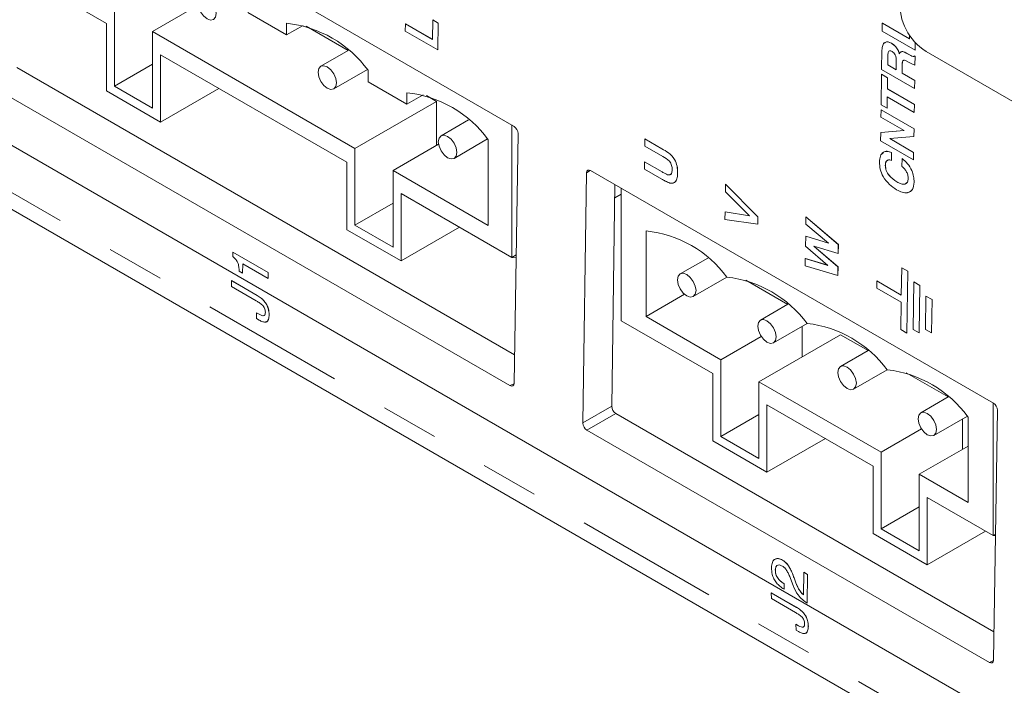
# Model space of a CAD drawing. Header units: inches. Extents: x 0.8 to 33.2, y 0.3 to 21.8.
# Tile 35 of 49: x 19.5 to 21.3, y 12.7 to 13.8. Entities that reach past the tile are written whole.
import ezdxf

# ---------------------------------------------------------------- set-up
doc = ezdxf.new("R2010")
doc.units = ezdxf.units.IN
doc.header["$MEASUREMENT"] = 0
doc.linetypes.add('PHANTOM', pattern=[0.5, 0.25, -0.05, 0.05, -0.05, 0.05, -0.05])

msp = doc.modelspace()

# ---------------------------------------------------------------- linework, layer by layer
at = {"color": 7, "linetype": 'Continuous', "lineweight": 15}
for p, q in [((19.4948, 14.1821), (20.4021, 13.6583)), ((23.3358, 11.4279), (18.6042, 14.1594)), ((18.6225, 14.0382), (23.3573, 11.3049)), ((19.5489, 13.9209), (19.6943, 13.837)), ((19.8534, 13.8685), (19.7744, 13.8229)), ((19.7082, 13.8611), (19.7082, 13.728)), ((20.0071, 13.8171), (19.9397, 13.856)), ((19.6943, 13.837), (19.6943, 13.72)), ((20.0071, 13.8372), (20.0071, 13.8171)), ((20.0357, 13.8336), (20.0071, 13.8171)), ((20.0412, 13.8321), (20.1142, 13.79)), ((20.2133, 13.8238), (20.2135, 13.8365)), ((20.2135, 13.8365), (20.2606, 13.8093)), ((20.2135, 13.8365), (20.2136, 13.8365)), ((20.2136, 13.8365), (20.2606, 13.8094)), ((20.2606, 13.8093), (20.2611, 13.843)), ((20.2611, 13.8431), (20.2705, 13.8376)), ((20.2611, 13.843), (20.2611, 13.8431)), ((20.2611, 13.843), (20.2705, 13.8376)), ((20.2705, 13.8376), (20.2698, 13.7913)), ((20.2705, 13.8376), (20.2698, 13.7912)), ((20.2705, 13.8376), (20.2705, 13.8376)), ((21.0413, 13.8238), (21.0415, 13.8375)), ((21.0415, 13.8375), (21.0416, 13.8376)), ((21.0415, 13.8375), (21.0885, 13.8104)), ((21.0416, 13.8376), (21.0885, 13.8105)), ((19.7744, 13.6898), (19.7744, 13.8229)), ((19.7744, 13.8229), (20.1258, 13.6201)), ((20.2698, 13.7912), (20.2133, 13.8238)), ((21.0985, 13.7908), (21.0413, 13.8238)), ((21.0885, 13.8104), (21.0886, 13.8171)), ((21.0572, 13.8026), (21.0573, 13.8027)), ((21.0987, 13.804), (21.0985, 13.7908)), ((21.0988, 13.8039), (21.0986, 13.7909)), ((19.7883, 13.6657), (19.7883, 13.7827)), ((19.7883, 13.7827), (20.1118, 13.5959)), ((20.1142, 13.79), (20.0665, 13.7625)), ((20.2698, 13.7912), (20.2698, 13.7913)), ((21.0403, 13.7572), (21.0408, 13.7908)), ((21.0511, 13.7819), (21.0508, 13.765)), ((21.0511, 13.7819), (21.0509, 13.765)), ((21.0511, 13.7819), (21.0511, 13.7819)), ((21.0693, 13.7891), (21.0694, 13.7892)), ((21.0818, 13.7863), (21.0911, 13.7812)), ((21.0818, 13.7862), (21.0818, 13.7863)), ((21.0818, 13.7862), (21.0911, 13.7812)), ((21.0911, 13.7812), (21.0911, 13.7812)), ((21.0969, 13.7807), (21.097, 13.7808)), ((21.0969, 13.7807), (21.0984, 13.7799)), ((21.097, 13.7808), (21.0984, 13.7799)), ((21.0984, 13.7799), (21.0981, 13.7646)), ((21.0984, 13.7799), (21.0982, 13.7647)), ((21.0984, 13.7799), (21.0984, 13.7799)), ((21.0985, 13.7908), (21.0986, 13.7909)), ((21.1176, 13.7884), (21.7137, 13.4443)), ((19.7744, 13.7663), (19.7082, 13.728)), ((21.0508, 13.765), (21.0655, 13.7565)), ((21.0508, 13.765), (21.0509, 13.765)), ((21.0509, 13.765), (21.0655, 13.7566)), ((21.0655, 13.7565), (21.0657, 13.7729)), ((21.076, 13.7648), (21.0757, 13.7506)), ((21.076, 13.7648), (21.0758, 13.7506)), ((21.076, 13.7648), (21.076, 13.7648)), ((21.0882, 13.7689), (21.0831, 13.7718)), ((21.0981, 13.7646), (21.0982, 13.7647)), ((19.5386, 13.7606), (20.403, 13.2616)), ((20.0891, 13.7233), (20.1474, 13.7569)), ((20.1485, 13.7355), (20.1485, 13.7556)), ((21.0394, 13.6957), (21.0402, 13.7487)), ((21.0402, 13.7487), (21.0505, 13.7428)), ((21.0402, 13.7487), (21.0403, 13.7487)), ((21.0975, 13.7242), (21.0403, 13.7572)), ((21.0403, 13.7487), (21.0506, 13.7428)), ((21.0757, 13.7506), (21.0977, 13.7379)), ((21.0757, 13.7506), (21.0758, 13.7506)), ((21.0758, 13.7506), (21.0978, 13.7379)), ((20.395, 13.2082), (19.4884, 13.7316)), ((19.7082, 13.728), (19.7744, 13.6898)), ((20.2159, 13.6966), (20.1485, 13.7355)), ((21.0505, 13.7428), (21.0502, 13.7231)), ((21.0506, 13.7428), (21.0503, 13.7232)), ((21.0505, 13.7428), (21.0506, 13.7428)), ((21.0977, 13.7379), (21.0975, 13.7242)), ((21.0978, 13.7379), (21.0976, 13.7242)), ((21.0977, 13.7379), (21.0978, 13.7379)), ((19.6943, 13.72), (19.7883, 13.6657)), ((19.8897, 13.7242), (19.7883, 13.6657)), ((20.2159, 13.7167), (20.2159, 13.6966)), ((20.2445, 13.7131), (20.2159, 13.6966)), ((20.25, 13.7116), (20.2672, 13.7017)), ((21.0502, 13.7231), (21.0503, 13.7232)), ((21.0502, 13.7231), (21.0971, 13.696)), ((21.0503, 13.7232), (21.0972, 13.6961)), ((21.0975, 13.7242), (21.0976, 13.7242)), ((20.2672, 13.7017), (20.1258, 13.6201)), ((20.2672, 13.6253), (20.2672, 13.7017)), ((21.0497, 13.6898), (21.0394, 13.6957)), ((21.05, 13.7095), (21.0497, 13.6898)), ((21.0501, 13.7094), (21.0498, 13.6898)), ((21.0969, 13.6824), (21.05, 13.7095)), ((21.0971, 13.696), (21.0969, 13.6824)), ((21.0972, 13.6961), (21.097, 13.6824)), ((21.0971, 13.696), (21.0972, 13.6961)), ((21.0391, 13.6744), (21.0393, 13.6872)), ((21.0393, 13.6872), (21.0965, 13.6542)), ((21.0393, 13.6872), (21.0394, 13.6872)), ((21.0394, 13.6872), (21.0966, 13.6542)), ((21.0497, 13.6898), (21.0498, 13.6898)), ((21.0969, 13.6824), (21.097, 13.6824)), ((20.323, 13.6695), (20.2753, 13.642)), ((20.398, 13.4308), (20.398, 13.6607)), ((21.0792, 13.6513), (21.0391, 13.6744)), ((20.409, 13.646), (20.4022, 13.2124)), ((21.0385, 13.6334), (21.0387, 13.6478)), ((21.0387, 13.6478), (21.0792, 13.6513)), ((21.0387, 13.6478), (21.0388, 13.6478)), ((21.0388, 13.6478), (21.0791, 13.6513)), ((21.0965, 13.6542), (21.0963, 13.6405)), ((21.0966, 13.6542), (21.0964, 13.6405)), ((21.0965, 13.6542), (21.0966, 13.6542)), ((20.271, 13.6275), (20.192, 13.5818)), ((20.2979, 13.6027), (20.3562, 13.6364)), ((20.3573, 13.4864), (20.3573, 13.6351)), ((20.629, 13.6238), (20.6292, 13.6365)), ((20.6292, 13.6365), (20.6588, 13.6194)), ((20.6292, 13.6365), (20.6587, 13.6194)), ((20.6292, 13.6365), (20.6292, 13.6365)), ((21.0957, 13.6004), (21.0385, 13.6334)), ((21.0963, 13.6405), (21.0546, 13.637)), ((21.0546, 13.637), (21.0959, 13.6132)), ((21.0547, 13.637), (21.0959, 13.6132)), ((21.0963, 13.6405), (21.0964, 13.6405)), ((20.1258, 13.6201), (20.1258, 13.487)), ((20.6603, 13.6057), (20.629, 13.6238)), ((20.6587, 13.6194), (20.6588, 13.6194)), ((21.0574, 13.613), (21.0572, 13.5993)), ((21.0575, 13.613), (21.0573, 13.5994)), ((21.0574, 13.613), (21.0575, 13.613)), ((21.0959, 13.6132), (21.0957, 13.6004)), ((21.0959, 13.6132), (21.0958, 13.6004)), ((21.0959, 13.6132), (21.0959, 13.6132)), ((20.1118, 13.5959), (20.1118, 13.4789)), ((20.6284, 13.5842), (20.6286, 13.5968)), ((20.6286, 13.5968), (20.6287, 13.5969)), ((20.6286, 13.5968), (20.6592, 13.5792)), ((20.6287, 13.5969), (20.6593, 13.5792)), ((21.0572, 13.5993), (21.0573, 13.5994)), ((21.0755, 13.5887), (21.0757, 13.6024)), ((21.0757, 13.6024), (21.0758, 13.6024)), ((21.0957, 13.6004), (21.0958, 13.6004)), ((20.192, 13.4487), (20.192, 13.5818)), ((20.192, 13.5818), (20.3573, 13.4864)), ((20.5216, 13.1434), (20.5278, 13.5774)), ((20.535, 13.5816), (21.2344, 13.1778)), ((20.6584, 13.5669), (20.6284, 13.5842)), ((20.6592, 13.5792), (20.6593, 13.5792)), ((20.6687, 13.5742), (20.6688, 13.5742)), ((20.686, 13.5781), (20.686, 13.5781)), ((21.0467, 13.5904), (21.0468, 13.5904)), ((20.5773, 13.5571), (20.5719, 13.1724)), ((20.769, 13.5447), (20.7692, 13.5582)), ((20.7692, 13.5582), (20.8253, 13.5014)), ((20.7692, 13.5582), (20.7693, 13.5582)), ((20.7693, 13.5582), (20.8254, 13.5014)), ((21.0665, 13.5621), (21.0666, 13.5621)), ((21.0966, 13.5615), (21.0967, 13.5616)), ((20.2059, 13.5417), (20.398, 13.4308)), ((20.2059, 13.4246), (20.2059, 13.5417)), ((20.5881, 13.5405), (20.577, 13.5341)), ((20.5881, 13.5509), (20.5881, 13.321)), ((20.8107, 13.5032), (20.769, 13.5447)), ((20.192, 13.5252), (20.1258, 13.487)), ((20.7683, 13.4966), (20.7685, 13.51)), ((20.7685, 13.51), (20.8107, 13.5032)), ((20.7685, 13.51), (20.7686, 13.51)), ((20.7686, 13.51), (20.8107, 13.5032)), ((20.8251, 13.4884), (20.7683, 13.4966)), ((20.8253, 13.5014), (20.8251, 13.4884)), ((20.8254, 13.5014), (20.8252, 13.4884)), ((20.8253, 13.5014), (20.8254, 13.5014)), ((20.9087, 13.4884), (20.9089, 13.5013)), ((20.9089, 13.5014), (20.9652, 13.4533)), ((20.9089, 13.5013), (20.9089, 13.5014)), ((20.9089, 13.5013), (20.9651, 13.4533)), ((20.1118, 13.4789), (20.2059, 13.4246)), ((20.1258, 13.487), (20.192, 13.4487)), ((20.3072, 13.4831), (20.2059, 13.4246)), ((20.6313, 13.4769), (20.6313, 13.3282)), ((20.8251, 13.4884), (20.8252, 13.4884)), ((20.948, 13.4554), (20.9087, 13.4884)), ((20.9081, 13.4502), (20.9084, 13.4675)), ((20.9084, 13.4675), (20.9478, 13.4555)), ((20.9084, 13.4675), (20.948, 13.4554)), ((20.9084, 13.4675), (20.9084, 13.4675)), ((19.9138, 13.4323), (19.9139, 13.44)), ((19.9139, 13.44), (19.914, 13.4401)), ((19.9139, 13.44), (19.9752, 13.4047)), ((19.9753, 13.4047), (19.914, 13.4401)), ((20.9467, 13.417), (20.9081, 13.4502)), ((20.9649, 13.4376), (20.9225, 13.4506)), ((20.9225, 13.4506), (20.9645, 13.4144)), ((20.9227, 13.4505), (20.9646, 13.4145)), ((20.9652, 13.4533), (20.9649, 13.4377)), ((20.9651, 13.4533), (20.9649, 13.4376)), ((20.9649, 13.4376), (20.9649, 13.4377)), ((20.9651, 13.4533), (20.9652, 13.4533)), ((20.398, 13.4308), (20.4057, 13.4352)), ((20.398, 13.4308), (20.4057, 13.4352)), ((20.4056, 13.4301), (20.398, 13.4308)), ((20.7384, 13.4297), (20.6907, 13.4022)), ((20.9076, 13.4162), (20.9078, 13.4292)), ((20.9078, 13.4292), (20.9467, 13.417)), ((20.9078, 13.4292), (20.9079, 13.4292)), ((20.9079, 13.4292), (20.9466, 13.4171)), ((19.9307, 13.4035), (19.925, 13.4068)), ((19.9309, 13.4197), (19.9307, 13.4035)), ((19.9307, 13.4035), (19.931, 13.4196)), ((19.9307, 13.4035), (19.9307, 13.4035)), ((19.975, 13.3942), (19.9309, 13.4197)), ((19.9752, 13.4047), (19.975, 13.3942)), ((19.9751, 13.3942), (19.9753, 13.4047)), ((19.9752, 13.4047), (19.9753, 13.4047)), ((20.9643, 13.3994), (20.9076, 13.4162)), ((20.9645, 13.4144), (20.9643, 13.3994)), ((20.9646, 13.4145), (20.9644, 13.3994)), ((20.9645, 13.4144), (20.9646, 13.4145)), ((21.0751, 13.4128), (21.0744, 13.3654)), ((21.0857, 13.4067), (21.0751, 13.4128)), ((21.0751, 13.4128), (21.0752, 13.4128)), ((21.0858, 13.4067), (21.0752, 13.4128)), ((21.0841, 13.2996), (21.0857, 13.4067)), ((21.0842, 13.2996), (21.0858, 13.4067)), ((21.0857, 13.4067), (21.0858, 13.4067)), ((19.9114, 13.3904), (19.9115, 13.3905)), ((19.9115, 13.3802), (19.9114, 13.3904)), ((19.9114, 13.3904), (19.9559, 13.3647)), ((19.9115, 13.3905), (19.956, 13.3648)), ((19.975, 13.3942), (19.9751, 13.3942)), ((20.7133, 13.3629), (20.7716, 13.3966)), ((20.8046, 13.3915), (20.8776, 13.3493)), ((20.9643, 13.3994), (20.9644, 13.3994)), ((21.032, 13.3899), (21.0318, 13.3776)), ((21.032, 13.3899), (21.0321, 13.39)), ((21.0744, 13.3654), (21.032, 13.3899)), ((21.0744, 13.3655), (21.0321, 13.39)), ((21.0962, 13.3882), (21.0949, 13.3058)), ((21.1068, 13.3821), (21.0962, 13.3882)), ((21.1068, 13.3821), (21.0962, 13.3882)), ((21.0962, 13.3882), (21.0962, 13.3882)), ((19.9543, 13.3555), (19.9115, 13.3802)), ((21.0318, 13.3776), (21.0742, 13.3531)), ((21.1055, 13.2997), (21.1068, 13.3821)), ((21.1056, 13.2997), (21.1068, 13.3821)), ((21.1068, 13.3821), (21.1068, 13.3821)), ((19.9559, 13.3647), (19.956, 13.3648)), ((19.9684, 13.3549), (19.9685, 13.3549)), ((20.6982, 13.3668), (20.6313, 13.3282)), ((21.0742, 13.3531), (21.0735, 13.3057)), ((21.1172, 13.3636), (21.1163, 13.3059)), ((21.1279, 13.3575), (21.1172, 13.3636)), ((21.1278, 13.3575), (21.1172, 13.3636)), ((21.1172, 13.3636), (21.1172, 13.3636)), ((21.1269, 13.2998), (21.1278, 13.3575)), ((21.127, 13.2998), (21.1279, 13.3575)), ((21.1278, 13.3575), (21.1279, 13.3575)), ((19.9551, 13.3246), (19.955, 13.3348)), ((19.955, 13.3348), (19.9597, 13.3321)), ((19.955, 13.3348), (19.9551, 13.3348)), ((19.9551, 13.3348), (19.9597, 13.3321)), ((20.8776, 13.3494), (20.8299, 13.3218)), ((19.9596, 13.322), (19.9551, 13.3246)), ((19.9597, 13.3321), (19.9597, 13.3321)), ((19.9768, 13.3313), (19.9769, 13.3313)), ((20.5881, 13.321), (20.7472, 13.2292)), ((20.6313, 13.3282), (20.7611, 13.2533)), ((20.8525, 13.2826), (20.9108, 13.3162)), ((20.9025, 13.3114), (20.9025, 13.2585)), ((21.0735, 13.3057), (21.0841, 13.2996)), ((21.0949, 13.3058), (21.1055, 13.2997)), ((21.1163, 13.3059), (21.1269, 13.2998)), ((20.8311, 13.2937), (20.7611, 13.2533)), ((20.9687, 13.2967), (20.8273, 13.2151)), ((20.9687, 13.2967), (21.0168, 13.269)), ((21.0841, 13.2996), (21.0842, 13.2996)), ((21.1055, 13.2997), (21.1056, 13.2997)), ((21.1269, 13.2998), (21.127, 13.2998)), ((21.0168, 13.269), (20.9691, 13.2415)), ((20.7611, 13.2533), (20.7611, 13.1202)), ((20.9917, 13.2022), (21.05, 13.2359)), ((20.7472, 13.2292), (20.7472, 13.1122)), ((20.8273, 13.2151), (21.0395, 13.0926)), ((20.8273, 13.082), (20.8273, 13.2151)), ((21.083, 13.2307), (21.156, 13.1886)), ((21.156, 13.1887), (21.1083, 13.1611)), ((20.8412, 13.0579), (20.8412, 13.1749)), ((20.8412, 13.1749), (21.0255, 13.0685)), ((21.2337, 12.9483), (21.2337, 13.1782)), ((21.2414, 13.1655), (21.2345, 12.7319)), ((20.5788, 13.1601), (21.2353, 12.7811)), ((20.8273, 13.1584), (20.7611, 13.1202)), ((21.1309, 13.1219), (21.1892, 13.1555)), ((21.1809, 13.0978), (21.1809, 13.1507)), ((21.1903, 13.0055), (21.1903, 13.1542)), ((21.2273, 12.7277), (20.5286, 13.1311)), ((21.1095, 13.133), (21.0395, 13.0926)), ((20.7611, 13.1202), (20.8273, 13.082)), ((20.9426, 13.1164), (20.8412, 13.0579)), ((20.7472, 13.1122), (20.8412, 13.0579)), ((21.1903, 13.1032), (21.1057, 13.0544)), ((21.0395, 13.0926), (21.0395, 12.9595)), ((21.0255, 13.0685), (21.0255, 12.9515)), ((21.1057, 12.9213), (21.1057, 13.0544)), ((21.1057, 13.0544), (21.1903, 13.0055)), ((21.1196, 13.0142), (21.2337, 12.9483)), ((21.1196, 12.8972), (21.1196, 13.0142)), ((21.1057, 12.9977), (21.0395, 12.9595)), ((21.0395, 12.9595), (21.1057, 12.9213)), ((21.0255, 12.9515), (21.1196, 12.8972)), ((21.2209, 12.9557), (21.1196, 12.8972)), ((21.2337, 12.9483), (21.238, 12.9507)), ((21.2337, 12.9483), (21.238, 12.9507)), ((21.2379, 12.9479), (21.2337, 12.9483)), ((20.8682, 12.9054), (20.8683, 12.9055)), ((20.8809, 12.8917), (20.881, 12.8917)), ((20.8557, 12.8883), (20.8558, 12.8883)), ((20.8868, 12.8612), (20.882, 12.8737)), ((20.8883, 12.8746), (20.8884, 12.8747)), ((20.8883, 12.8746), (20.8916, 12.8658)), ((20.8916, 12.8659), (20.8884, 12.8747)), ((20.9045, 12.8451), (20.9051, 12.8841)), ((20.9051, 12.8841), (20.9052, 12.8842)), ((20.9051, 12.8841), (20.9116, 12.8804)), ((20.9117, 12.8804), (20.9052, 12.8842)), ((20.9116, 12.8804), (20.9109, 12.8309)), ((20.911, 12.8309), (20.9117, 12.8804)), ((20.9116, 12.8804), (20.9117, 12.8804)), ((20.8618, 12.8719), (20.8618, 12.872)), ((20.8709, 12.855), (20.8711, 12.8645)), ((20.871, 12.8645), (20.8709, 12.855)), ((20.871, 12.8645), (20.8711, 12.8645)), ((20.8916, 12.8658), (20.8916, 12.8659)), ((20.8486, 12.8487), (20.8487, 12.8488)), ((20.8488, 12.8386), (20.8486, 12.8487)), ((20.8486, 12.8487), (20.8924, 12.8234)), ((20.8487, 12.8488), (20.8925, 12.8235)), ((20.8709, 12.855), (20.8709, 12.855)), ((20.896, 12.8558), (20.8961, 12.8558)), ((20.8909, 12.8143), (20.8488, 12.8386)), ((20.8924, 12.8234), (20.8925, 12.8235)), ((20.9109, 12.8309), (20.911, 12.8309)), ((20.9047, 12.8137), (20.9048, 12.8137)), ((20.8917, 12.7839), (20.8915, 12.794)), ((20.8915, 12.794), (20.8961, 12.7913)), ((20.8915, 12.794), (20.8916, 12.794)), ((20.8916, 12.794), (20.8962, 12.7913)), ((20.8961, 12.7913), (20.8962, 12.7913)), ((20.913, 12.7905), (20.9131, 12.7905)), ((20.8961, 12.7813), (20.8917, 12.7839))]:
    msp.add_line(p, q, dxfattribs=at)
at = {"color": 7, "linetype": 'PHANTOM', "lineweight": 0}
for p, q in [((23.3383, 11.345), (18.6042, 14.0779)), ((20.5342, 13.5819), (20.5278, 13.5774)), ((20.395, 13.2082), (20.4021, 13.2115)), ((20.5216, 13.1434), (20.5719, 13.1724)), ((20.5788, 13.1601), (20.5286, 13.1311)), ((21.2273, 12.7277), (21.2345, 12.731))]:
    msp.add_line(p, q, dxfattribs=at)
at = {"color": 7, "linetype": 'Continuous', "lineweight": 15, "flags": 128}
for points in [[(19.853, 13.8727), (19.8542, 13.8649), (19.8577, 13.8569), (19.8629, 13.8499), (19.869, 13.8449), (19.8752, 13.8428), (19.8804, 13.8438), (19.8838, 13.8478), (19.885, 13.8542), (19.8838, 13.862), (19.8804, 13.87), (19.8752, 13.877), (19.869, 13.8819), (19.8629, 13.884), (19.8577, 13.883), (19.8542, 13.879), (19.853, 13.8727)], [(20.0618, 13.7521), (20.063, 13.7444), (20.0665, 13.7363), (20.0717, 13.7293), (20.0778, 13.7244), (20.084, 13.7223), (20.0891, 13.7233), (20.0926, 13.7273), (20.0938, 13.7336), (20.0926, 13.7414), (20.0891, 13.7494), (20.084, 13.7564), (20.0778, 13.7614), (20.0717, 13.7635), (20.0665, 13.7625), (20.063, 13.7585), (20.0618, 13.7521)], [(20.2706, 13.6316), (20.2718, 13.6238), (20.2753, 13.6158), (20.2805, 13.6088), (20.2866, 13.6039), (20.2927, 13.6017), (20.2979, 13.6027), (20.3014, 13.6067), (20.3026, 13.6131), (20.3014, 13.6209), (20.2979, 13.6289), (20.2927, 13.6359), (20.2866, 13.6408), (20.2805, 13.643), (20.2753, 13.642), (20.2718, 13.638), (20.2706, 13.6316)], [(20.686, 13.3918), (20.6872, 13.384), (20.6907, 13.376), (20.6959, 13.369), (20.702, 13.3641), (20.7081, 13.3619), (20.7133, 13.3629), (20.7168, 13.3669), (20.718, 13.3733), (20.7168, 13.3811), (20.7133, 13.3891), (20.7081, 13.3961), (20.702, 13.401), (20.6959, 13.4032), (20.6907, 13.4022), (20.6872, 13.3982), (20.686, 13.3918)], [(20.8252, 13.3114), (20.8264, 13.3037), (20.8299, 13.2957), (20.8351, 13.2887), (20.8412, 13.2837), (20.8473, 13.2816), (20.8525, 13.2826), (20.856, 13.2866), (20.8572, 13.293), (20.856, 13.3007), (20.8525, 13.3087), (20.8473, 13.3157), (20.8412, 13.3207), (20.8351, 13.3228), (20.8299, 13.3218), (20.8264, 13.3178), (20.8252, 13.3114)], [(20.9644, 13.2311), (20.9656, 13.2233), (20.9691, 13.2153), (20.9743, 13.2083), (20.9804, 13.2034), (20.9865, 13.2012), (20.9917, 13.2022), (20.9952, 13.2062), (20.9964, 13.2126), (20.9952, 13.2204), (20.9917, 13.2284), (20.9865, 13.2354), (20.9804, 13.2403), (20.9743, 13.2425), (20.9691, 13.2415), (20.9656, 13.2375), (20.9644, 13.2311)], [(21.1036, 13.1507), (21.1048, 13.143), (21.1083, 13.135), (21.1135, 13.1279), (21.1196, 13.123), (21.1257, 13.1209), (21.1309, 13.1219), (21.1344, 13.1259), (21.1356, 13.1322), (21.1344, 13.14), (21.1309, 13.148), (21.1257, 13.155), (21.1196, 13.16), (21.1135, 13.1621), (21.1083, 13.1611), (21.1048, 13.1571), (21.1036, 13.1507)]]:
    msp.add_lwpolyline(points, dxfattribs=at)
at = {"color": 7, "linetype": 'Continuous', "lineweight": 15}
for centre, radius, start, end in [((21.1686, 13.8703), 0.0965, 176.1145, 238.1019), ((19.9855, 13.6364), 0.202, 36.1576, 83.8477), ((20.1943, 13.5159), 0.202, 36.1576, 83.8478), ((20.6101, 13.2771), 0.2009, 36.4735, 83.9306), ((20.7485, 13.1958), 0.2021, 36.5769, 83.4285), ((20.8877, 13.1154), 0.2021, 36.5769, 83.4285), ((21.0264, 13.034), 0.2032, 36.2612, 83.347)]:
    msp.add_arc(centre, radius, start, end, dxfattribs=at)
for centre, major_axis, ratio, start_param, end_param in [((20.4019, 13.65), (-0.00486, 0.00874), 0.589507, 3.938034, 5.506092), ((20.5349, 13.5733), (-0.00488, 0.00877), 0.585215, 5.509595, 7.077653), ((20.3951, 13.2165), (-0.00488, 0.00875), 0.586305, 2.365259, 3.933317), ((20.5789, 13.1683), (-0.00487, 0.00873), 0.588449, 0.795438, 2.363496), ((21.2343, 13.1695), (-0.00486, 0.00874), 0.589507, 3.938034, 5.506092), ((20.5287, 13.1393), (-0.00487, 0.00873), 0.588449, 0.795438, 2.363496), ((21.2274, 12.736), (-0.00488, 0.00875), 0.586305, 2.365259, 3.933317)]:
    msp.add_ellipse(centre, major_axis=major_axis, ratio=ratio, start_param=start_param, end_param=end_param, dxfattribs=at)
for points, knots in [([(21.0408, 13.7908), (21.0411, 13.7936), (21.0415, 13.7994), (21.0455, 13.8044), (21.0512, 13.8055), (21.0552, 13.8036), (21.0572, 13.8026)], [0, 0, 0, 0, 0.2805214, 0.5599302, 0.7797283, 1, 1, 1, 1]), ([(21.0453, 13.8027), (21.0456, 13.8032), (21.0469, 13.8051), (21.0514, 13.8054), (21.0553, 13.8036), (21.0573, 13.8027)], [0, 0, 0, 0, 0.140013, 0.569543, 1, 1, 1, 1]), ([(21.0572, 13.8026), (21.0599, 13.8008), (21.0647, 13.7977), (21.0679, 13.7917), (21.0693, 13.7891)], [0, 0, 0, 0, 0.560436, 1, 1, 1, 1]), ([(21.0573, 13.8027), (21.06, 13.8009), (21.0648, 13.7977), (21.068, 13.7918), (21.0694, 13.7892)], [0, 0, 0, 0, 0.560433, 1, 1, 1, 1]), ([(21.0585, 13.7881), (21.0577, 13.7885), (21.0561, 13.7893), (21.0538, 13.7894), (21.0514, 13.7873), (21.0512, 13.7841), (21.0511, 13.7819)], [0, 0, 0, 0, 0.187514, 0.374424, 0.561142, 1, 1, 1, 1]), ([(21.0543, 13.7892), (21.0542, 13.7892), (21.0533, 13.7892), (21.0516, 13.7872), (21.0513, 13.7841), (21.0511, 13.7819)], [0, 0, 0, 0, 0.047814, 0.332023, 1, 1, 1, 1]), ([(21.0657, 13.7729), (21.0657, 13.7744), (21.0656, 13.7774), (21.0643, 13.7822), (21.0615, 13.7861), (21.0595, 13.7874), (21.0585, 13.7881)], [0, 0, 0, 0, 0.281278, 0.560531, 0.779574, 1, 1, 1, 1]), ([(21.0693, 13.7891), (21.0697, 13.7882), (21.0703, 13.7866), (21.0708, 13.785), (21.071, 13.7843)], [0, 0, 0, 0, 0.559733, 1, 1, 1, 1]), ([(21.0694, 13.7892), (21.0697, 13.7883), (21.0704, 13.7867), (21.0708, 13.785), (21.071, 13.7843)], [0, 0, 0, 0, 0.559733, 1, 1, 1, 1]), ([(21.071, 13.7843), (21.0711, 13.7846), (21.0714, 13.7852), (21.0718, 13.7857), (21.0719, 13.786)], [0, 0, 0, 0, 0.5599785, 1, 1, 1, 1]), ([(21.0719, 13.786), (21.0726, 13.7866), (21.0739, 13.7879), (21.0773, 13.7883), (21.0801, 13.787), (21.0818, 13.7862)], [0, 0, 0, 0, 0.280146, 0.560261, 1, 1, 1, 1]), ([(21.0731, 13.7869), (21.0734, 13.7872), (21.0744, 13.7881), (21.0774, 13.7883), (21.0802, 13.787), (21.0818, 13.7863)], [0, 0, 0, 0, 0.151665, 0.481775, 1, 1, 1, 1]), ([(21.0911, 13.7812), (21.0924, 13.7805), (21.0942, 13.7795), (21.0959, 13.7796), (21.0963, 13.78), (21.0964, 13.7801)], [0, 0, 0, 0, 0.665824, 0.926163, 1, 1, 1, 1]), ([(21.0911, 13.7812), (21.0924, 13.7804), (21.0941, 13.7794), (21.0962, 13.7796), (21.0967, 13.7804), (21.0969, 13.7807)], [0, 0, 0, 0, 0.560572, 0.779748, 1, 1, 1, 1]), ([(21.0831, 13.7718), (21.0819, 13.7724), (21.0802, 13.7732), (21.0782, 13.7729), (21.0762, 13.7708), (21.076, 13.7675), (21.076, 13.7648)], [0, 0, 0, 0, 0.250195, 0.375604, 0.501025, 1, 1, 1, 1]), ([(21.079, 13.7729), (21.0788, 13.7729), (21.0781, 13.7728), (21.0763, 13.7708), (21.0761, 13.7675), (21.076, 13.7648)], [0, 0, 0, 0, 0.08408, 0.268059, 1, 1, 1, 1]), ([(21.0981, 13.7646), (21.0963, 13.7652), (21.093, 13.7663), (21.0897, 13.7681), (21.0882, 13.7689)], [0, 0, 0, 0, 0.559098, 1, 1, 1, 1]), ([(20.6587, 13.6194), (20.6625, 13.6173), (20.6702, 13.613), (20.681, 13.6026), (20.6857, 13.5889), (20.6859, 13.5817), (20.686, 13.5781)], [0, 0, 0, 0, 0.2822199, 0.5591899, 0.7788655, 1, 1, 1, 1]), ([(20.6588, 13.6194), (20.6626, 13.6173), (20.6702, 13.6131), (20.6811, 13.6026), (20.6858, 13.5889), (20.686, 13.5817), (20.686, 13.5781)], [0, 0, 0, 0, 0.28222, 0.559189, 0.778866, 1, 1, 1, 1]), ([(21.0365, 13.5963), (21.0368, 13.6), (21.0374, 13.6074), (21.0426, 13.6138), (21.0497, 13.6156), (21.0548, 13.6139), (21.0574, 13.613)], [0, 0, 0, 0, 0.280217, 0.559631, 0.779636, 1, 1, 1, 1]), ([(21.0411, 13.6104), (21.0419, 13.6115), (21.0439, 13.6146), (21.0499, 13.6156), (21.0549, 13.6139), (21.0575, 13.613)], [0, 0, 0, 0, 0.224622, 0.611995, 1, 1, 1, 1]), ([(20.6766, 13.5831), (20.6765, 13.5855), (20.6764, 13.5891), (20.6743, 13.5943), (20.6696, 13.6013), (20.6644, 13.6038), (20.6603, 13.6057)], [0, 0, 0, 0, 0.250019, 0.375145, 0.500353, 1, 1, 1, 1]), ([(21.0664, 13.5484), (21.0621, 13.5511), (21.0537, 13.5566), (21.0432, 13.5697), (21.0371, 13.5842), (21.0367, 13.5922), (21.0365, 13.5963)], [0, 0, 0, 0, 0.280714, 0.56002, 0.779726, 1, 1, 1, 1]), ([(21.0572, 13.5993), (21.0555, 13.5998), (21.0522, 13.6009), (21.0488, 13.5986), (21.047, 13.5949), (21.0468, 13.5919), (21.0467, 13.5904)], [0, 0, 0, 0, 0.279547, 0.558868, 0.779218, 1, 1, 1, 1]), ([(21.0517, 13.5998), (21.0507, 13.5994), (21.0486, 13.5985), (21.0471, 13.5949), (21.0469, 13.5919), (21.0468, 13.5904)], [0, 0, 0, 0, 0.3336436, 0.6664955, 1, 1, 1, 1]), ([(21.0757, 13.6024), (21.0791, 13.5997), (21.0857, 13.5943), (21.0927, 13.5824), (21.0962, 13.5711), (21.0965, 13.5647), (21.0966, 13.5615)], [0, 0, 0, 0, 0.279853, 0.559059, 0.779325, 1, 1, 1, 1]), ([(21.0758, 13.6024), (21.0791, 13.5997), (21.0857, 13.5943), (21.0927, 13.5825), (21.0963, 13.5711), (21.0965, 13.5648), (21.0967, 13.5616)], [0, 0, 0, 0, 0.279853, 0.559059, 0.779323, 1, 1, 1, 1]), ([(20.6592, 13.5792), (20.661, 13.5781), (20.6641, 13.5763), (20.6673, 13.5748), (20.6687, 13.5742)], [0, 0, 0, 0, 0.560179, 1, 1, 1, 1]), ([(20.6593, 13.5792), (20.6611, 13.5782), (20.6642, 13.5763), (20.6674, 13.5749), (20.6688, 13.5742)], [0, 0, 0, 0, 0.560179, 1, 1, 1, 1]), ([(20.6687, 13.5742), (20.67, 13.574), (20.6727, 13.5736), (20.676, 13.5766), (20.6764, 13.5806), (20.6766, 13.5831)], [0, 0, 0, 0, 0.280067, 0.560124, 1, 1, 1, 1]), ([(20.6688, 13.5742), (20.6702, 13.5739), (20.6722, 13.5735), (20.6735, 13.5748), (20.6739, 13.5752)], [0, 0, 0, 0, 0.67195, 1, 1, 1, 1]), ([(20.686, 13.5781), (20.6859, 13.5751), (20.6857, 13.5691), (20.6831, 13.5625), (20.6784, 13.5592), (20.6746, 13.5597), (20.6727, 13.5599)], [0, 0, 0, 0, 0.28103, 0.560407, 0.780283, 1, 1, 1, 1]), ([(20.686, 13.5781), (20.6859, 13.5752), (20.6857, 13.5692), (20.6833, 13.5624), (20.6799, 13.5607), (20.6784, 13.56)], [0, 0, 0, 0, 0.364782, 0.727418, 1, 1, 1, 1]), ([(21.0467, 13.5904), (21.047, 13.5875), (21.0475, 13.5817), (21.0548, 13.5698), (21.0618, 13.5652), (21.0665, 13.5621)], [0, 0, 0, 0, 0.249903, 0.50001, 1, 1, 1, 1]), ([(21.0468, 13.5904), (21.0471, 13.5875), (21.0476, 13.5817), (21.0549, 13.5699), (21.0619, 13.5652), (21.0666, 13.5621)], [0, 0, 0, 0, 0.249903, 0.50001, 1, 1, 1, 1]), ([(21.0863, 13.5675), (21.0862, 13.5696), (21.086, 13.5739), (21.0833, 13.5803), (21.0796, 13.5855), (21.0769, 13.5877), (21.0755, 13.5887)], [0, 0, 0, 0, 0.280165, 0.559421, 0.779484, 1, 1, 1, 1]), ([(20.6727, 13.5599), (20.67, 13.561), (20.6653, 13.5629), (20.6605, 13.5657), (20.6584, 13.5669)], [0, 0, 0, 0, 0.559743, 1, 1, 1, 1]), ([(21.0966, 13.5615), (21.0961, 13.5569), (21.095, 13.5476), (21.0863, 13.5422), (21.0762, 13.5433), (21.0697, 13.5467), (21.0664, 13.5484)], [0, 0, 0, 0, 0.2795116, 0.558311, 0.7788906, 1, 1, 1, 1]), ([(21.0665, 13.5621), (21.0691, 13.5607), (21.0742, 13.5581), (21.0809, 13.5574), (21.0856, 13.5608), (21.0861, 13.5653), (21.0863, 13.5675)], [0, 0, 0, 0, 0.28117, 0.560966, 0.780299, 1, 1, 1, 1]), ([(21.0666, 13.5621), (21.0691, 13.5608), (21.0741, 13.5582), (21.0806, 13.5572), (21.0829, 13.5595), (21.0836, 13.5603)], [0, 0, 0, 0, 0.4020019, 0.8020393, 1, 1, 1, 1]), ([(21.0967, 13.5616), (21.0962, 13.5568), (21.0952, 13.5474), (21.0887, 13.5446), (21.0854, 13.5432)], [0, 0, 0, 0, 0.503634, 1, 1, 1, 1]), ([(19.925, 13.4068), (19.9247, 13.4093), (19.9243, 13.4143), (19.923, 13.4219), (19.9184, 13.4282), (19.9153, 13.4309), (19.9138, 13.4323)], [0, 0, 0, 0, 0.28118, 0.560747, 0.779331, 1, 1, 1, 1]), ([(19.9654, 13.3478), (19.9633, 13.3494), (19.9597, 13.3524), (19.956, 13.3546), (19.9543, 13.3555)], [0, 0, 0, 0, 0.559172, 1, 1, 1, 1]), ([(19.9559, 13.3647), (19.9583, 13.3633), (19.9626, 13.3607), (19.9666, 13.3566), (19.9684, 13.3549)], [0, 0, 0, 0, 0.560527, 1, 1, 1, 1]), ([(19.956, 13.3648), (19.9584, 13.3633), (19.9627, 13.3608), (19.9667, 13.3567), (19.9685, 13.3549)], [0, 0, 0, 0, 0.560527, 1, 1, 1, 1]), ([(19.9684, 13.3549), (19.9699, 13.3528), (19.973, 13.3487), (19.9762, 13.3402), (19.9766, 13.3347), (19.9768, 13.3313)], [0, 0, 0, 0, 0.279872, 0.559884, 1, 1, 1, 1]), ([(19.9685, 13.3549), (19.97, 13.3529), (19.9731, 13.3488), (19.9763, 13.3402), (19.9767, 13.3347), (19.9769, 13.3313)], [0, 0, 0, 0, 0.279872, 0.559884, 1, 1, 1, 1]), ([(19.9597, 13.3321), (19.9611, 13.3313), (19.9641, 13.3298), (19.968, 13.3293), (19.9701, 13.3319), (19.9702, 13.3344), (19.9703, 13.3357)], [0, 0, 0, 0, 0.281266, 0.560555, 0.779572, 1, 1, 1, 1]), ([(19.9703, 13.3357), (19.9702, 13.3368), (19.9701, 13.339), (19.9691, 13.3424), (19.9674, 13.3455), (19.9661, 13.347), (19.9654, 13.3478)], [0, 0, 0, 0, 0.280382, 0.560124, 0.779982, 1, 1, 1, 1]), ([(19.9768, 13.3313), (19.9766, 13.3285), (19.9762, 13.3228), (19.9721, 13.3179), (19.9657, 13.3187), (19.9617, 13.3209), (19.9596, 13.322)], [0, 0, 0, 0, 0.28029, 0.558918, 0.778905, 1, 1, 1, 1]), ([(19.9597, 13.3321), (19.9612, 13.3314), (19.9641, 13.3299), (19.9677, 13.3292), (19.9687, 13.3306), (19.9689, 13.331)], [0, 0, 0, 0, 0.423437, 0.843899, 1, 1, 1, 1]), ([(19.9769, 13.3313), (19.9767, 13.3286), (19.9762, 13.3232), (19.9735, 13.3185), (19.971, 13.3187), (19.9708, 13.3188)], [0, 0, 0, 0, 0.483551, 0.964234, 1, 1, 1, 1]), ([(20.8492, 12.8922), (20.8494, 12.8955), (20.8498, 12.9022), (20.8547, 12.9077), (20.8613, 12.9086), (20.8659, 12.9065), (20.8682, 12.9054)], [0, 0, 0, 0, 0.280826, 0.559091, 0.779671, 1, 1, 1, 1]), ([(20.8683, 12.9055), (20.8653, 12.9068), (20.8594, 12.9093), (20.8552, 12.9068), (20.8531, 12.9056)], [0, 0, 0, 0, 0.505836, 1, 1, 1, 1]), ([(20.8578, 12.866), (20.8562, 12.8683), (20.853, 12.8728), (20.8496, 12.8823), (20.8494, 12.8884), (20.8492, 12.8922)], [0, 0, 0, 0, 0.280064, 0.56012, 1, 1, 1, 1]), ([(20.868, 12.895), (20.8662, 12.8959), (20.8627, 12.8976), (20.8584, 12.8965), (20.8561, 12.893), (20.8558, 12.8899), (20.8557, 12.8883)], [0, 0, 0, 0, 0.280285, 0.559284, 0.779359, 1, 1, 1, 1]), ([(20.8558, 12.8883), (20.856, 12.8903), (20.8564, 12.8941), (20.8586, 12.8968), (20.8603, 12.8968), (20.8603, 12.8968)], [0, 0, 0, 0, 0.496132, 0.990473, 1, 1, 1, 1]), ([(20.8764, 12.886), (20.8751, 12.8881), (20.8726, 12.8919), (20.8694, 12.894), (20.868, 12.895)], [0, 0, 0, 0, 0.5595894, 1, 1, 1, 1]), ([(20.8682, 12.9054), (20.8709, 12.9035), (20.8758, 12.9001), (20.8793, 12.8943), (20.8809, 12.8917)], [0, 0, 0, 0, 0.559018, 1, 1, 1, 1]), ([(20.881, 12.8917), (20.8789, 12.895), (20.8752, 12.9008), (20.8704, 12.904), (20.8683, 12.9055)], [0, 0, 0, 0, 0.559254, 1, 1, 1, 1]), ([(20.8809, 12.8917), (20.8824, 12.8885), (20.8852, 12.8829), (20.8873, 12.8772), (20.8883, 12.8746)], [0, 0, 0, 0, 0.559682, 1, 1, 1, 1]), ([(20.8884, 12.8747), (20.8872, 12.8779), (20.885, 12.8837), (20.8822, 12.8893), (20.881, 12.8917)], [0, 0, 0, 0, 0.5602243, 1, 1, 1, 1]), ([(20.8557, 12.8883), (20.8558, 12.8868), (20.8559, 12.8838), (20.8574, 12.8779), (20.8601, 12.8742), (20.8618, 12.8719)], [0, 0, 0, 0, 0.281447, 0.562294, 1, 1, 1, 1]), ([(20.8618, 12.872), (20.8608, 12.8733), (20.8586, 12.8761), (20.8561, 12.882), (20.8559, 12.8859), (20.8558, 12.8883)], [0, 0, 0, 0, 0.2804, 0.560458, 1, 1, 1, 1]), ([(20.882, 12.8737), (20.8811, 12.876), (20.8795, 12.8802), (20.8774, 12.8842), (20.8764, 12.886)], [0, 0, 0, 0, 0.560226, 1, 1, 1, 1]), ([(20.8709, 12.855), (20.8683, 12.8566), (20.8638, 12.8595), (20.8596, 12.864), (20.8578, 12.866)], [0, 0, 0, 0, 0.560285, 1, 1, 1, 1]), ([(20.8711, 12.8645), (20.8693, 12.8656), (20.8661, 12.8676), (20.8631, 12.8706), (20.8618, 12.872)], [0, 0, 0, 0, 0.560412, 1, 1, 1, 1]), ([(20.8618, 12.8719), (20.8634, 12.8703), (20.8664, 12.8673), (20.8696, 12.8653), (20.871, 12.8645)], [0, 0, 0, 0, 0.559215, 1, 1, 1, 1]), ([(20.9109, 12.8309), (20.9082, 12.8328), (20.9027, 12.8365), (20.8933, 12.8462), (20.8892, 12.8555), (20.8868, 12.8612)], [0, 0, 0, 0, 0.280934, 0.561246, 1, 1, 1, 1]), ([(20.8961, 12.8558), (20.8952, 12.8577), (20.8935, 12.861), (20.8922, 12.8644), (20.8916, 12.8659)], [0, 0, 0, 0, 0.559762, 1, 1, 1, 1]), ([(20.8916, 12.8658), (20.8923, 12.8639), (20.8936, 12.8605), (20.8953, 12.8572), (20.896, 12.8558)], [0, 0, 0, 0, 0.560099, 1, 1, 1, 1]), ([(20.896, 12.8558), (20.8974, 12.8535), (20.8999, 12.8494), (20.9031, 12.8464), (20.9045, 12.8451)], [0, 0, 0, 0, 0.559892, 1, 1, 1, 1]), ([(20.9046, 12.8452), (20.9028, 12.8469), (20.8996, 12.8499), (20.8972, 12.854), (20.8961, 12.8558)], [0, 0, 0, 0, 0.559177, 1, 1, 1, 1]), ([(20.8924, 12.8234), (20.8948, 12.822), (20.899, 12.8195), (20.903, 12.8155), (20.9047, 12.8137)], [0, 0, 0, 0, 0.5605262, 1, 1, 1, 1]), ([(20.8925, 12.8235), (20.8949, 12.8221), (20.8991, 12.8195), (20.9031, 12.8155), (20.9048, 12.8137)], [0, 0, 0, 0, 0.560526, 1, 1, 1, 1]), ([(20.9018, 12.8067), (20.8997, 12.8084), (20.8961, 12.8113), (20.8925, 12.8134), (20.8909, 12.8143)], [0, 0, 0, 0, 0.559175, 1, 1, 1, 1]), ([(20.9066, 12.7949), (20.9065, 12.7959), (20.9064, 12.7981), (20.9054, 12.8015), (20.9037, 12.8045), (20.9024, 12.806), (20.9018, 12.8067)], [0, 0, 0, 0, 0.280383, 0.560124, 0.779989, 1, 1, 1, 1]), ([(20.9047, 12.8137), (20.9062, 12.8117), (20.9092, 12.8077), (20.9124, 12.7992), (20.9128, 12.7938), (20.913, 12.7905)], [0, 0, 0, 0, 0.279872, 0.559883, 1, 1, 1, 1]), ([(20.9048, 12.8137), (20.9063, 12.8117), (20.9093, 12.8077), (20.9125, 12.7993), (20.9128, 12.7939), (20.9131, 12.7905)], [0, 0, 0, 0, 0.2798725, 0.559884, 1, 1, 1, 1]), ([(20.8961, 12.7913), (20.8976, 12.7905), (20.9005, 12.789), (20.9043, 12.7886), (20.9064, 12.7911), (20.9065, 12.7936), (20.9066, 12.7949)], [0, 0, 0, 0, 0.281269, 0.560557, 0.779572, 1, 1, 1, 1]), ([(20.913, 12.7905), (20.9128, 12.7877), (20.9124, 12.7822), (20.9084, 12.7773), (20.9021, 12.7781), (20.8981, 12.7803), (20.8961, 12.7813)], [0, 0, 0, 0, 0.280289, 0.558917, 0.778905, 1, 1, 1, 1]), ([(20.8962, 12.7913), (20.8976, 12.7906), (20.9005, 12.7891), (20.904, 12.7884), (20.905, 12.7898), (20.9052, 12.7902)], [0, 0, 0, 0, 0.42344, 0.8439, 1, 1, 1, 1]), ([(20.9131, 12.7905), (20.9128, 12.7879), (20.9124, 12.7825), (20.9098, 12.7779), (20.9073, 12.7782), (20.9071, 12.7782)], [0, 0, 0, 0, 0.483548, 0.96423, 1, 1, 1, 1])]:
    msp.add_open_spline(points, degree=3, knots=knots, dxfattribs=at)

doc.saveas('drawing.dxf')
